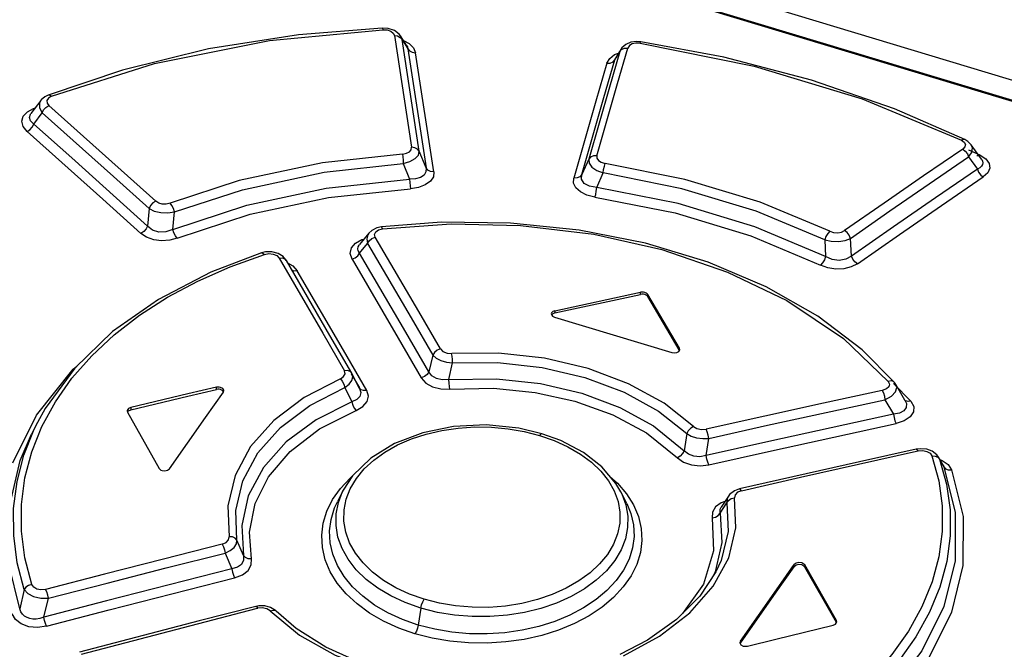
# Model space of a CAD drawing. Extents: x 0 to 594, y 0 to 420.
# Tile 18 of 28: x 512.64 to 519.66, y 138.54 to 143.03. Entities that reach past the tile are written whole.
import ezdxf

# ---------------------------------------------------------------- set-up
doc = ezdxf.new("R2010")
doc.units = 0
doc.header["$LTSCALE"] = 32.67
doc.layers.get('0').update_dxf_attribs({"linetype": 'CONTINUOUS'})

msp = doc.modelspace()

# ---------------------------------------------------------------- linework, layer by layer
at = {"color": 7, "linetype": 'CONTINUOUS'}
for p, q in [((501.6182, 148.0625), (524.8763, 141.0376)), ((501.5976, 147.9245), (524.7285, 140.938)), ((515.267, 142.9645), (515.2238, 142.9673)), ((515.3118, 142.9492), (515.267, 142.9645)), ((515.3456, 142.9225), (515.3118, 142.9492)), ((515.3545, 142.9106), (515.3456, 142.9225)), ((515.3994, 142.8401), (515.3543, 142.9108)), ((516.9598, 142.8501), (516.9324, 142.8259)), ((516.9957, 142.8657), (516.9598, 142.8501)), ((517.0372, 142.8715), (516.9957, 142.8657)), ((517.0686, 142.8693), (517.0372, 142.8715)), ((516.925, 142.8151), (516.8881, 142.7536)), ((516.9324, 142.8259), (516.925, 142.8151)), ((513.3721, 142.668), (512.8424, 142.489)), ((512.789, 142.4504), (512.7198, 142.358)), ((512.8423, 142.489), (512.8194, 142.4777)), ((519.3984, 142.1591), (519.377, 142.172)), ((519.4222, 142.1353), (519.3984, 142.1591)), ((519.4964, 142.0312), (519.4223, 142.1352)), ((515.6475, 141.5823), (515.2183, 141.549)), ((515.1502, 141.5244), (515.1294, 141.5055)), ((515.1855, 141.5418), (515.1502, 141.5244)), ((515.2183, 141.549), (515.1855, 141.5418)), ((515.1293, 141.5054), (515.062, 141.4244)), ((514.4375, 141.3714), (514.3915, 141.3704)), ((514.4809, 141.3604), (514.4375, 141.3714)), ((514.3915, 141.3704), (514.3642, 141.3639)), ((516.455, 140.9367), (517.0651, 141.0676)), ((516.4551, 140.9518), (517.0652, 141.0827)), ((517.3402, 140.6723), (517.1165, 141.052)), ((517.3423, 140.6839), (517.1166, 141.0672)), ((516.4375, 140.9132), (516.4523, 140.9057)), ((516.4523, 140.9057), (517.2881, 140.6532)), ((517.3448, 140.675), (517.3423, 140.6839)), ((517.3445, 140.6722), (517.3448, 140.675)), ((515.0021, 140.5025), (515.0609, 140.4006)), ((515.0081, 140.5027), (515.006, 140.5067)), ((515.0626, 140.3974), (515.0081, 140.5027)), ((514.0412, 140.4061), (513.8378, 140.3583)), ((513.8378, 140.3432), (514.0412, 140.3909)), ((514.0514, 140.4075), (514.0412, 140.4061)), ((514.0513, 140.3924), (514.0412, 140.3909)), ((514.0618, 140.3921), (514.0513, 140.3924)), ((514.0618, 140.4072), (514.0514, 140.4075)), ((514.0718, 140.4052), (514.0618, 140.4072)), ((514.0718, 140.39), (514.0618, 140.3921)), ((514.0878, 140.3965), (514.0718, 140.4052)), ((514.0877, 140.3814), (514.0718, 140.39)), ((518.8858, 140.4249), (518.8752, 140.4397)), ((518.9411, 140.33), (518.8859, 140.4247)), ((513.431, 140.2459), (513.8378, 140.3432)), ((513.8378, 140.3583), (513.4311, 140.2611)), ((513.9633, 140.1901), (514.0914, 140.3707)), ((514.0923, 140.3733), (514.0877, 140.3814)), ((514.0914, 140.3707), (514.0951, 140.3816)), ((518.9529, 140.3097), (518.9411, 140.33)), ((513.405, 140.2368), (513.4074, 140.2275)), ((513.4072, 140.2283), (513.4141, 140.2381)), ((513.4074, 140.2275), (513.6332, 139.8268)), ((513.4141, 140.2381), (513.431, 140.2459)), ((513.707, 139.8251), (513.9633, 140.1901)), ((512.7663, 140.1533), (512.7242, 140.0708)), ((516.4966, 140.0257), (516.3628, 140.074)), ((519.0615, 139.9673), (519.0302, 139.9632)), ((519.1061, 139.9636), (519.0615, 139.9673)), ((519.1455, 139.9491), (519.1061, 139.9636)), ((519.1766, 139.9251), (519.1455, 139.9491)), ((519.1901, 139.9069), (519.1766, 139.9251)), ((519.197, 139.895), (519.1901, 139.9069)), ((519.22, 139.8553), (519.197, 139.895)), ((519.2243, 139.8477), (519.22, 139.8553)), ((519.2205, 139.8536), (519.2243, 139.8477)), ((519.2243, 139.8477), (519.2285, 139.8386)), ((514.9459, 139.6709), (514.9038, 139.5883)), ((516.9667, 139.5768), (516.9246, 139.6605)), ((517.6913, 139.6294), (517.6394, 139.5519)), ((517.7004, 139.6412), (517.6913, 139.6294)), ((517.7348, 139.6674), (517.7004, 139.6412)), ((517.7708, 139.6804), (517.7348, 139.6674)), ((517.6394, 139.5519), (517.6395, 139.5519)), ((518.4612, 138.7418), (518.2355, 139.1392)), ((517.6026, 139.0891), (517.489, 138.9166)), ((517.6032, 139.0903), (517.6026, 139.089)), ((518.2354, 139.1241), (518.4592, 138.73)), ((517.489, 138.9166), (517.3229, 138.7494)), ((514.3433, 138.8475), (514.322, 138.8435)), ((514.3868, 138.8474), (514.3433, 138.8475)), ((514.4279, 138.8362), (514.3868, 138.8474)), ((514.6111, 138.6857), (514.4685, 138.809)), ((517.3229, 138.7494), (517.1144, 138.6023)), ((518.4636, 138.7325), (518.4612, 138.7418)), ((518.4631, 138.7282), (518.4636, 138.7325)), ((517.1144, 138.6023), (516.9189, 138.5009)), ((517.7772, 138.5957), (517.7736, 138.5846)), ((517.7808, 138.5695), (517.7968, 138.5607)), ((517.7968, 138.5607), (517.8068, 138.5587)), ((517.8068, 138.5587), (517.8172, 138.5585)), ((517.8172, 138.5585), (517.8274, 138.56))]:
    msp.add_line(p, q, dxfattribs=at)
at = {"color": 9, "linetype": 'CONTINUOUS'}
for p, q in [((524.7189, 140.9324), (501.5879, 147.9189)), ((515.2291, 142.9556), (515.2597, 142.9535)), ((515.3025, 142.9314), (515.3111, 142.9136)), ((515.3111, 142.9136), (515.4334, 142.1167)), ((515.3524, 142.9007), (515.3649, 142.8852)), ((515.3649, 142.8852), (515.3546, 142.9105)), ((515.4877, 142.0887), (515.3649, 142.8852)), ((515.3649, 142.8852), (515.4066, 142.8198)), ((515.3755, 142.8777), (515.4163, 142.8564)), ((517.0621, 142.8587), (517.0327, 142.8597)), ((515.4066, 142.8198), (515.5373, 141.9697)), ((515.4066, 142.8198), (515.4187, 142.8045)), ((515.5916, 141.9418), (515.4604, 142.7913)), ((516.8805, 142.7781), (516.9093, 142.789)), ((516.8829, 142.7413), (516.9177, 142.7993)), ((516.9014, 142.5713), (516.9754, 142.8248)), ((516.9248, 142.8149), (516.9177, 142.7993)), ((516.951, 142.8238), (516.9754, 142.8248)), ((516.9863, 142.8419), (516.9754, 142.8248)), ((516.8829, 142.7413), (516.8881, 142.7536)), ((516.7531, 142.0564), (516.9014, 142.5713)), ((512.833, 142.4509), (512.834, 142.4324)), ((512.834, 142.4324), (512.8469, 142.4146)), ((512.6941, 142.3701), (512.7375, 142.3937)), ((512.7411, 142.3912), (512.7373, 142.3936)), ((512.7375, 142.3937), (512.7497, 142.3979)), ((512.7396, 142.2824), (512.7993, 142.362)), ((513.6089, 141.7324), (512.8469, 142.4146)), ((513.0101, 142.0408), (512.7396, 142.2824)), ((515.5373, 141.9697), (515.4877, 142.0887)), ((519.378, 142.1198), (519.3625, 142.1038)), ((519.3813, 142.1366), (519.378, 142.1198)), ((519.4871, 142.0611), (519.4054, 142.0957)), ((513.5505, 141.5552), (513.0101, 142.0408)), ((516.6959, 142.0313), (516.6463, 141.9224)), ((519.4046, 142.0481), (519.4669, 141.9609)), ((519.4736, 142.0549), (519.4631, 142.056)), ((519.487, 142.0611), (519.4781, 142.057)), ((519.4871, 142.0611), (519.5279, 142.0339)), ((515.3741, 142.0003), (515.4186, 141.8902)), ((516.7533, 141.8302), (516.7993, 141.9341)), ((513.5617, 141.6802), (513.5505, 141.5552)), ((513.7316, 141.5303), (513.7418, 141.6563)), ((515.1975, 141.5288), (515.2268, 141.5365)), ((515.0796, 141.4583), (515.0927, 141.4615)), ((515.1506, 141.4657), (515.1739, 141.4749)), ((518.3791, 141.4569), (518.3848, 141.3375)), ((518.5695, 141.3415), (518.5626, 141.4675)), ((515.0626, 141.3626), (515.1196, 141.4311)), ((514.1407, 141.2656), (514.3837, 141.3535)), ((514.5497, 141.2933), (514.5857, 141.2724)), ((514.5857, 141.2724), (514.6167, 141.2371)), ((517.0651, 141.0676), (517.0652, 141.0827)), ((517.1166, 141.0672), (517.1165, 141.052)), ((516.4551, 140.9518), (516.455, 140.9367)), ((517.3423, 140.675), (517.3423, 140.6839)), ((515.585, 140.6354), (515.5563, 140.5157)), ((515.6989, 140.4604), (515.7251, 140.5794)), ((514.9769, 140.5241), (514.9545, 140.5228)), ((514.0412, 140.3909), (514.0412, 140.4061)), ((514.9566, 140.4051), (515.0075, 140.3019)), ((515.0626, 140.3974), (515.0708, 140.3689)), ((518.8513, 140.4507), (518.8307, 140.4479)), ((518.8308, 140.4479), (518.8399, 140.428)), ((518.8399, 140.428), (518.8351, 140.4093)), ((518.8677, 140.4322), (518.9931, 140.3076)), ((512.7974, 140.1259), (512.8934, 140.3014)), ((513.4311, 140.2611), (513.431, 140.2459)), ((518.8079, 140.3171), (518.8687, 140.213)), ((518.9529, 140.3097), (518.9612, 140.2895)), ((512.5893, 139.8663), (512.7588, 140.2062)), ((512.7249, 139.9447), (512.7974, 140.1259)), ((516.3461, 140.0626), (516.4505, 140.0261)), ((517.3952, 140.075), (517.3765, 139.9536)), ((517.534, 139.9184), (517.5514, 140.0414)), ((518.2046, 139.7638), (519.0334, 139.9489)), ((519.0334, 139.9489), (519.0441, 139.9513)), ((519.1843, 139.9073), (519.1966, 139.8932)), ((519.1966, 139.8932), (519.1902, 139.9066)), ((519.1966, 139.8932), (519.2073, 139.8751)), ((519.2001, 139.8896), (519.2167, 139.8837)), ((519.2073, 139.8751), (519.2285, 139.8386)), ((519.2167, 139.8837), (519.2573, 139.8544)), ((519.2573, 139.8544), (519.282, 139.8165)), ((514.9255, 139.6849), (514.9944, 139.7587)), ((514.9944, 139.7587), (515.0124, 139.7737)), ((516.8473, 139.7705), (516.9009, 139.7219)), ((517.7848, 139.6679), (518.2046, 139.7638)), ((519.2593, 139.8169), (519.2821, 139.8162)), ((516.8365, 139.7386), (516.8776, 139.6665)), ((516.9009, 139.7219), (516.9648, 139.6468)), ((514.8701, 139.606), (514.9255, 139.6849)), ((516.8776, 139.6665), (516.9049, 139.5917)), ((517.7123, 139.6115), (517.7364, 139.6171)), ((517.7395, 139.6383), (517.7364, 139.617)), ((517.7569, 139.6567), (517.7395, 139.6383)), ((517.7848, 139.6679), (517.7569, 139.6567)), ((517.6323, 139.5091), (517.6799, 139.5825)), ((517.6663, 139.592), (517.6394, 139.5822)), ((517.6322, 139.5091), (517.646, 139.2984)), ((517.5759, 139.4739), (517.5861, 139.2398)), ((514.2357, 139.2064), (514.1885, 139.3149)), ((514.1035, 139.2228), (514.152, 139.1104)), ((517.5861, 139.2398), (517.5139, 139.0024)), ((518.1616, 139.1262), (518.1616, 139.1414)), ((518.2355, 139.1392), (518.2354, 139.1241)), ((517.5139, 139.0024), (517.3652, 138.792)), ((512.6717, 138.9633), (512.6393, 138.8269)), ((512.8112, 138.7658), (512.8443, 138.9013)), ((513.4983, 138.6123), (514.3262, 138.8272)), ((514.3262, 138.8272), (514.3363, 138.8298)), ((514.4255, 138.811), (514.4012, 138.8264)), ((515.4993, 138.8309), (515.4802, 138.7102)), ((518.4611, 138.7325), (518.4612, 138.7418)), ((513.0794, 138.5016), (513.4983, 138.6123)), ((516.9432, 138.4911), (517.2017, 138.6309))]:
    msp.add_line(p, q, dxfattribs=at)
for points in [[(512.8655, 142.4803), (513.6, 142.7153), (514.4211, 142.8791), (515.2291, 142.9556)], [(515.2238, 142.9673), (515.2258, 142.9655), (515.2289, 142.9556)], [(515.2597, 142.9535), (515.2848, 142.945), (515.3025, 142.9314)], [(515.3111, 142.9136), (515.3335, 142.9106), (515.3524, 142.9007)], [(515.4163, 142.8564), (515.4461, 142.8266), (515.4604, 142.7913)], [(517.0327, 142.8597), (517.0063, 142.8539), (516.9863, 142.8419)], [(517.0621, 142.8587), (517.0661, 142.8678), (517.0686, 142.8693)], [(517.0621, 142.8587), (517.8764, 142.6953), (518.6462, 142.4628), (519.3534, 142.1666)], [(515.3994, 142.8401), (515.403, 142.8334), (515.4066, 142.8198)], [(515.4187, 142.8045), (515.4374, 142.7945), (515.4604, 142.7913)], [(516.9177, 142.7993), (516.8438, 142.5459), (516.6959, 142.0313)], [(516.8253, 142.7158), (516.8454, 142.751), (516.8805, 142.7781)], [(516.9177, 142.7993), (516.9308, 142.8147), (516.951, 142.8238)], [(516.8253, 142.7158), (516.7466, 142.4459), (516.5891, 141.8971)], [(516.6463, 141.9224), (516.8041, 142.4713), (516.8829, 142.7413)], [(516.8253, 142.7158), (516.849, 142.7166), (516.8694, 142.7255), (516.8829, 142.7413)], [(512.789, 142.4503), (512.7795, 142.4316), (512.7798, 142.3973), (512.7993, 142.362)], [(512.8655, 142.4803), (512.8441, 142.4677), (512.833, 142.4509)], [(512.8655, 142.4803), (512.8524, 142.4888), (512.8424, 142.489)], [(512.6922, 142.2296), (512.6637, 142.265), (512.6544, 142.3022), (512.6651, 142.3388), (512.6941, 142.3701)], [(512.7396, 142.2824), (512.7162, 142.3048), (512.709, 142.3285), (512.7166, 142.3532), (512.7198, 142.358)], [(512.7993, 142.362), (512.8097, 142.3832), (512.8264, 142.4018), (512.8469, 142.4146)], [(512.7993, 142.362), (513.3078, 141.9082), (513.5617, 141.6802)], [(512.6919, 142.2299), (512.7118, 142.2422), (512.7287, 142.2606), (512.7396, 142.2824)], [(512.6922, 142.2296), (513.2329, 141.746), (513.5033, 141.5031)], [(519.377, 142.172), (519.3667, 142.173), (519.3533, 142.1667)], [(519.3534, 142.1666), (519.3729, 142.1527), (519.3813, 142.1366)], [(515.3674, 142.0687), (515.3958, 142.0739), (515.4179, 142.0847), (515.4308, 142.0997), (515.4334, 142.1167)], [(515.3741, 142.0003), (515.4213, 142.0147), (515.4586, 142.0362), (515.4816, 142.0619), (515.4877, 142.0887)], [(515.4877, 142.0887), (515.4756, 142.1038), (515.4566, 142.1137), (515.4334, 142.1167)], [(519.3625, 142.1038), (519.0819, 141.9127), (518.8012, 141.719), (518.5202, 141.5227)], [(519.3625, 142.1038), (519.3808, 142.0902), (519.3957, 142.0707), (519.4046, 142.0481)], [(519.4046, 142.0481), (519.4276, 142.0807), (519.4316, 142.1135), (519.4223, 142.1352)], [(515.3674, 142.0687), (514.7973, 142.0059), (514.2048, 141.8798), (513.7118, 141.7183)], [(515.3674, 142.0687), (515.3708, 142.0495), (515.3731, 142.0253), (515.3741, 142.0003)], [(516.7531, 142.0564), (516.7295, 142.0555), (516.7093, 142.0468), (516.6959, 142.0313)], [(516.6959, 142.0313), (516.6984, 142.0038), (516.7186, 141.9763), (516.7536, 141.952), (516.7993, 141.9341)], [(516.7531, 142.0564), (516.7537, 142.0388), (516.765, 142.0226), (516.7858, 142.0099), (516.8128, 142.0024)], [(516.7993, 141.9341), (516.8025, 141.9589), (516.8073, 141.983), (516.8129, 142.0024)], [(518.4152, 141.5184), (517.9185, 141.7249), (517.3806, 141.8874), (516.8128, 142.0024)], [(518.5626, 141.4675), (518.8435, 141.6636), (519.1242, 141.8571), (519.4046, 142.0481)], [(519.4964, 142.0312), (519.4975, 142.0295), (519.5036, 142.0173), (519.5057, 142.0053), (519.5035, 141.9933), (519.4967, 141.9817), (519.4847, 141.9708), (519.4669, 141.9609)], [(519.5279, 142.0339), (519.5511, 142.0025), (519.5558, 141.9685), (519.5419, 141.9357), (519.5091, 141.9052)], [(513.7418, 141.6563), (514.2268, 141.8146), (514.8107, 141.9385), (515.3741, 142.0003)], [(515.5373, 141.9697), (515.5359, 141.9412), (515.522, 141.9183), (515.4962, 141.9011), (515.462, 141.8917), (515.4186, 141.8902)], [(515.5916, 141.9418), (515.5883, 141.9065), (515.5676, 141.8745), (515.5308, 141.8481), (515.482, 141.8302), (515.4246, 141.8217)], [(515.5916, 141.9417), (515.5689, 141.9445), (515.5498, 141.9542), (515.5373, 141.9697)], [(518.3791, 141.4569), (517.8894, 141.6603), (517.3589, 141.8206), (516.7993, 141.9341)], [(519.4669, 141.9609), (519.168, 141.7573), (518.8689, 141.5509), (518.5695, 141.3415)], [(519.4669, 141.9609), (519.4756, 141.9389), (519.4903, 141.9192), (519.509, 141.9051)], [(513.7316, 141.5303), (514.2593, 141.7054), (514.8247, 141.8258), (515.4186, 141.8901)], [(515.4186, 141.8901), (515.4197, 141.8651), (515.422, 141.8409), (515.4246, 141.8217)], [(516.7404, 141.7619), (516.6834, 141.7759), (516.6372, 141.7986), (516.6043, 141.8283), (516.5879, 141.8622), (516.5891, 141.8971)], [(516.6463, 141.9224), (516.6334, 141.9072), (516.6134, 141.8983), (516.5891, 141.8972)], [(516.7533, 141.8302), (516.7012, 141.8391), (516.6642, 141.8596), (516.6455, 141.8885), (516.6463, 141.9224)], [(518.6117, 141.2862), (518.9111, 141.4954), (519.2102, 141.7018), (519.5091, 141.9052)], [(513.7623, 141.4686), (514.2833, 141.6409), (514.8407, 141.7589), (515.4246, 141.8217)], [(516.7403, 141.7619), (516.7456, 141.781), (516.7502, 141.8051), (516.7533, 141.8302)], [(518.3848, 141.3375), (517.8808, 141.55), (517.3328, 141.7155), (516.7533, 141.8302)], [(513.6089, 141.7324), (513.5892, 141.72), (513.5724, 141.7017), (513.5616, 141.6802)], [(513.7118, 141.7183), (513.6843, 141.7118), (513.6561, 141.7122), (513.6301, 141.7193), (513.6089, 141.7324)], [(516.7404, 141.7619), (517.3115, 141.6487), (517.8515, 141.4856), (518.3483, 141.2763)], [(513.5616, 141.6802), (513.5991, 141.6622), (513.6455, 141.6516), (513.6951, 141.6496), (513.7418, 141.6563)], [(513.7418, 141.6563), (513.7355, 141.6793), (513.725, 141.7011), (513.7118, 141.7183)], [(513.5505, 141.5552), (513.5401, 141.5344), (513.5235, 141.5159), (513.5033, 141.5031)], [(513.7316, 141.5303), (513.6823, 141.5134), (513.6322, 141.5127), (513.5868, 141.5271), (513.5505, 141.5552)], [(513.7621, 141.4685), (513.7489, 141.4853), (513.7382, 141.5071), (513.7316, 141.5303)], [(515.1739, 141.4749), (515.1688, 141.4962), (515.1774, 141.5149), (515.1975, 141.5288)], [(515.2268, 141.5365), (515.2216, 141.5469), (515.2183, 141.549)], [(515.2268, 141.5365), (515.7145, 141.5714), (516.2094, 141.5598), (516.7319, 141.4964), (517.2178, 141.3869), (517.6855, 141.2276), (518.1079, 141.0251), (518.513, 140.7538), (518.8308, 140.4479)], [(518.4152, 141.5184), (518.4001, 141.5023), (518.3872, 141.4806), (518.3791, 141.4569)], [(518.4152, 141.5184), (518.4418, 141.5098), (518.4709, 141.5076), (518.4982, 141.5122), (518.5202, 141.5227)], [(518.5626, 141.4675), (518.5537, 141.4892), (518.5388, 141.5087), (518.5202, 141.5227)], [(513.7623, 141.4686), (513.7085, 141.4537), (513.6514, 141.4499), (513.5945, 141.4575), (513.5438, 141.4758), (513.5033, 141.5031)], [(515.0084, 141.3188), (514.9951, 141.3604), (515.0036, 141.3993), (515.0332, 141.4335), (515.0796, 141.4583)], [(515.1293, 141.5054), (515.1209, 141.4929), (515.1133, 141.4634), (515.1196, 141.4311)], [(515.1196, 141.4311), (515.1316, 141.4502), (515.1506, 141.4657)], [(515.6387, 140.6787), (515.4838, 140.9455), (515.1739, 141.4749)], [(518.3791, 141.4569), (518.4254, 141.4471), (518.4755, 141.4458), (518.5233, 141.4528), (518.5626, 141.4675)], [(515.0626, 141.3626), (515.0533, 141.3778), (515.05, 141.3925), (515.052, 141.4066), (515.0585, 141.4197), (515.062, 141.4244)], [(515.1196, 141.4311), (515.4298, 140.902), (515.585, 140.6354)], [(514.3642, 141.3639), (514.3724, 141.363), (514.3837, 141.3535)], [(514.3837, 141.3535), (514.4161, 141.3591), (514.4464, 141.3558)], [(514.4464, 141.3558), (514.4715, 141.3449), (514.4888, 141.3272)], [(514.4888, 141.3272), (514.5103, 141.3283), (514.5285, 141.3221), (514.5395, 141.3108)], [(514.4888, 141.3272), (514.7993, 140.7923), (514.9545, 140.5228)], [(515.0083, 141.3189), (515.0309, 141.3277), (515.0501, 141.343), (515.0626, 141.3626)], [(515.0084, 141.3188), (515.3378, 140.7562), (515.5025, 140.4726)], [(515.5563, 140.5157), (515.3917, 140.7996), (515.0626, 141.3626)], [(518.3848, 141.3375), (518.3766, 141.3139), (518.3637, 141.2922), (518.3483, 141.2762)], [(518.5695, 141.3415), (518.5293, 141.3183), (518.4815, 141.3099), (518.4317, 141.3164), (518.3848, 141.3375)], [(518.612, 141.2863), (518.5937, 141.2998), (518.5788, 141.3192), (518.5695, 141.3415)], [(512.8934, 140.3014), (513.0121, 140.4698), (513.1526, 140.6298), (513.3136, 140.7799), (513.4942, 140.9194), (513.6936, 141.0476), (513.9098, 141.1634), (514.1407, 141.2656)], [(514.58, 141.2413), (514.5946, 141.2361), (514.6167, 141.2372)], [(515.1131, 140.383), (514.9476, 140.6693), (514.6167, 141.2371)], [(518.6117, 141.2862), (518.5674, 141.2634), (518.5145, 141.2506), (518.457, 141.2486), (518.4003, 141.2573), (518.3483, 141.2763)], [(515.6387, 140.6787), (515.6163, 140.6698), (515.5973, 140.6547), (515.585, 140.6354)], [(515.6387, 140.6787), (515.6568, 140.6606), (515.6864, 140.649), (515.719, 140.6468)], [(515.585, 140.6354), (515.6079, 140.6138), (515.6412, 140.5964), (515.6814, 140.5845), (515.7251, 140.5794)], [(515.7251, 140.5794), (515.7239, 140.6035), (515.7217, 140.6273), (515.7188, 140.6468)], [(517.443, 140.1261), (517.2334, 140.2921), (516.9806, 140.4312), (516.6929, 140.5392), (516.3798, 140.6127), (516.0516, 140.649), (515.719, 140.6468)], [(512.7588, 140.2062), (513.0207, 140.5341), (513.0455, 140.5551)], [(515.7251, 140.5794), (516.0463, 140.5813), (516.3644, 140.5461), (516.6684, 140.4748), (516.9476, 140.3699), (517.1927, 140.2351), (517.3952, 140.075)], [(514.9254, 140.4661), (514.6669, 140.3327), (514.4513, 140.1697), (514.2856, 139.9826), (514.1749, 139.7774), (514.1232, 139.5608), (514.1322, 139.3401)], [(514.9254, 140.4661), (514.9488, 140.4816), (514.9591, 140.502), (514.9545, 140.5228)], [(514.9255, 140.4662), (514.9388, 140.4495), (514.9497, 140.428), (514.9566, 140.4051)], [(514.9565, 140.4051), (514.9876, 140.4277), (515.0072, 140.4536), (515.0138, 140.4801), (515.0081, 140.5027)], [(515.006, 140.5067), (514.9951, 140.5179), (514.9769, 140.5241)], [(515.5563, 140.5157), (515.5444, 140.497), (515.5256, 140.4817), (515.5025, 140.4725)], [(515.5025, 140.4726), (515.5356, 140.4358), (515.5834, 140.4094), (515.6416, 140.3948), (515.7062, 140.3931)], [(515.6989, 140.4604), (515.6518, 140.458), (515.6103, 140.4675), (515.5776, 140.4873), (515.5563, 140.5157)], [(515.6989, 140.4604), (516.0388, 140.4654), (516.3515, 140.4315), (516.6473, 140.3627), (516.9171, 140.2619), (517.1572, 140.1305), (517.3765, 139.9536)], [(515.7062, 140.3931), (515.7029, 140.4123), (515.7003, 140.436), (515.6989, 140.4604)], [(514.1885, 139.3149), (514.1795, 139.5279), (514.2293, 139.7379), (514.3367, 139.9373), (514.4979, 140.119), (514.7071, 140.2767), (514.9566, 140.4051)], [(515.1131, 140.3829), (515.0913, 140.3816), (515.073, 140.3877), (515.0617, 140.3992)], [(515.7062, 140.3931), (516.0174, 140.3986), (516.3146, 140.3686), (516.5974, 140.3058), (516.8671, 140.2084), (517.1072, 140.0797), (517.3282, 139.9032)], [(518.8351, 140.4093), (518.8177, 140.3936), (518.789, 140.383)], [(518.8079, 140.3171), (518.8541, 140.3419), (518.8835, 140.3729), (518.8921, 140.4052), (518.8859, 140.4247)], [(518.8752, 140.4398), (518.8681, 140.4458), (518.8513, 140.4507)], [(515.0708, 140.3689), (515.0643, 140.3406), (515.0427, 140.3177), (515.0075, 140.3019)], [(515.0376, 140.2405), (515.0866, 140.2688), (515.116, 140.3039), (515.1251, 140.3429), (515.1131, 140.383)], [(518.789, 140.383), (518.3702, 140.2923), (517.9513, 140.2002), (517.5322, 140.1068)], [(518.789, 140.383), (518.7972, 140.3649), (518.8039, 140.3417), (518.8079, 140.3171)], [(515.0075, 140.3019), (514.7526, 140.1744), (514.5396, 140.0164), (514.3765, 139.8336), (514.2693, 139.6326), (514.2218, 139.421), (514.2357, 139.2064)], [(515.0075, 140.3019), (515.0141, 140.279), (515.0247, 140.2574), (515.0376, 140.2405)], [(517.5514, 140.0414), (517.9703, 140.1347), (518.3891, 140.2266), (518.8079, 140.3171)], [(518.9612, 140.2895), (518.9602, 140.2614), (518.943, 140.2376), (518.9121, 140.2212), (518.8687, 140.213)], [(518.9931, 140.3076), (519.0132, 140.2685), (519.011, 140.2298), (518.987, 140.1942), (518.9449, 140.1661), (518.8874, 140.1471)], [(518.9931, 140.3076), (518.9729, 140.305), (518.9559, 140.3099), (518.9542, 140.3114)], [(514.2919, 139.1819), (514.2772, 139.3713), (514.3182, 139.5779), (514.4124, 139.7659), (514.5664, 139.9473), (514.777, 140.1086), (515.0376, 140.2405)], [(518.8687, 140.213), (518.4239, 140.1164), (517.979, 140.0181), (517.534, 139.9184)], [(518.8687, 140.213), (518.8725, 140.1891), (518.8792, 140.1659), (518.8877, 140.1472)], [(512.6718, 138.9633), (512.6218, 139.1546), (512.5965, 139.3478), (512.596, 139.5414), (512.6204, 139.7332), (512.6696, 139.9217), (512.743, 140.1058), (512.7663, 140.1533)], [(515.0393, 139.7549), (515.0956, 139.8235), (515.1634, 139.8864), (515.2427, 139.9434), (515.3331, 139.9942), (515.4323, 140.0373), (515.5377, 140.0719), (515.6493, 140.0978), (515.7654, 140.1149), (515.8838, 140.1227), (516.0031, 140.1212), (516.1217, 140.1105), (516.2367, 140.0907), (516.3461, 140.0626)], [(517.443, 140.126), (517.4228, 140.1138), (517.406, 140.0958), (517.3952, 140.075)], [(517.443, 140.1261), (517.4673, 140.111), (517.4996, 140.1041), (517.5322, 140.1068)], [(517.5534, 139.8531), (517.9981, 139.9527), (518.4428, 140.0507), (518.8874, 140.1471)], [(512.6393, 138.8269), (512.5624, 139.145), (512.5565, 139.5124), (512.6423, 139.8828), (512.7242, 140.0708)], [(516.3628, 140.074), (516.3559, 140.0726), (516.3461, 140.0626)], [(517.3952, 140.075), (517.4264, 140.0575), (517.4653, 140.0454), (517.5083, 140.0399), (517.5514, 140.0414)], [(517.5514, 140.0414), (517.5474, 140.065), (517.5407, 140.0881), (517.5322, 140.1068)], [(516.4505, 140.0261), (516.5476, 139.9816), (516.6366, 139.9296), (516.715, 139.8713), (516.7818, 139.8075), (516.8365, 139.7386)], [(512.7259, 139.0001), (512.6769, 139.1886), (512.6522, 139.3793), (512.652, 139.5701), (512.6763, 139.7591), (512.7249, 139.9447)], [(517.3765, 139.9536), (517.3656, 139.933), (517.3486, 139.9152), (517.3282, 139.9032)], [(517.3282, 139.9032), (517.3727, 139.8717), (517.4281, 139.8524), (517.4898, 139.846), (517.5534, 139.8531)], [(517.534, 139.9184), (517.4881, 139.9097), (517.4443, 139.9134), (517.4061, 139.9284), (517.3766, 139.9536)], [(519.1426, 139.9161), (519.1916, 139.7394), (519.2164, 139.5595), (519.2166, 139.3783), (519.1923, 139.1973), (519.1437, 139.0179), (519.0712, 138.841), (518.9752, 138.6676), (518.8565, 138.4992), (518.716, 138.3371), (518.555, 138.1827), (518.3744, 138.0369), (518.175, 137.9007), (517.9587, 137.7754), (517.7278, 137.6623), (517.4847, 137.5627)], [(517.5532, 139.8531), (517.545, 139.8712), (517.5382, 139.8941), (517.534, 139.9184)], [(519.0302, 139.9632), (519.0358, 139.9615), (519.0441, 139.9513)], [(519.0441, 139.9513), (519.0774, 139.954), (519.1067, 139.9481)], [(519.1067, 139.9481), (519.1293, 139.9351), (519.1426, 139.9161)], [(519.1426, 139.9161), (519.1653, 139.9154), (519.1843, 139.9073)], [(519.2285, 139.8386), (519.3093, 139.5128), (519.3085, 139.169), (519.2272, 138.8418), (519.0708, 138.5258), (518.8179, 138.1987), (518.4657, 137.8835), (517.9933, 137.5862), (517.4849, 137.3633)], [(519.1966, 139.8932), (519.2466, 139.7137), (519.2719, 139.5312), (519.2724, 139.3472), (519.248, 139.1634), (519.1989, 138.9811), (519.1255, 138.8013), (519.0282, 138.6251), (518.9078, 138.454), (518.7652, 138.2892), (518.6016, 138.1322), (518.4178, 137.9838), (518.2149, 137.8452), (517.9947, 137.7178), (517.7596, 137.6028), (517.5117, 137.5014)], [(519.2285, 139.8386), (519.2405, 139.8248), (519.2593, 139.8169)], [(519.282, 139.8165), (519.3649, 139.4844), (519.364, 139.135), (519.2817, 138.8028), (519.1232, 138.4823), (518.8668, 138.1507), (518.5098, 137.8309), (518.0292, 137.5286), (517.511, 137.3019)], [(514.9667, 139.607), (514.9958, 139.6817), (515.0393, 139.7549)], [(515.4993, 138.8309), (515.3879, 138.8701), (515.2855, 138.9176), (515.1923, 138.9731), (515.1094, 139.0359), (515.0385, 139.105), (514.9808, 139.1791), (514.9373, 139.2568), (514.9084, 139.3373), (514.8943, 139.4196), (514.8952, 139.5021), (514.9111, 139.5834), (514.9418, 139.6627), (514.9459, 139.6709)], [(516.9648, 139.6468), (517.0149, 139.5675), (517.0503, 139.4847), (517.0706, 139.3994), (517.0754, 139.3131), (517.0649, 139.2273), (517.0389, 139.1428), (516.9977, 139.0604), (516.9423, 138.9815), (516.8734, 138.9073), (516.7917, 138.8386), (516.6981, 138.7763), (516.5939, 138.7212), (516.481, 138.6744), (516.3611, 138.6366), (516.2353, 138.6081), (516.105, 138.5894), (515.972, 138.5807), (515.8384, 138.5824), (515.7065, 138.5944), (515.5787, 138.6163), (515.4571, 138.6476)], [(516.9246, 139.6605), (516.9311, 139.647), (516.9601, 139.568), (516.9741, 139.4871), (516.9733, 139.4057), (516.9574, 139.3253), (516.9267, 139.2466), (516.8813, 139.1702), (516.8221, 139.0975), (516.75, 139.0299), (516.6661, 138.9686), (516.5713, 138.9141), (516.4672, 138.8672), (516.3553, 138.8289), (516.2377, 138.7998), (516.1159, 138.7802), (515.991, 138.7703), (515.8649, 138.7704), (515.7398, 138.7806), (515.6175, 138.8008), (515.4993, 138.8309)], [(517.5831, 138.9866), (517.6937, 139.1904), (517.7454, 139.4028), (517.7364, 139.617)], [(517.6913, 139.6294), (517.6833, 139.6133), (517.6799, 139.5825)], [(517.7848, 139.6679), (517.7767, 139.6784), (517.7708, 139.6804)], [(515.4571, 138.6476), (515.3426, 138.6876), (515.2341, 138.7368), (515.134, 138.7947), (515.0443, 138.8603), (514.967, 138.9322), (514.903, 139.0093), (514.853, 139.0907), (514.8175, 139.1755), (514.7973, 139.2626), (514.7924, 139.3506), (514.803, 139.4378), (514.8289, 139.5232), (514.8701, 139.606)], [(515.4802, 138.7102), (515.3684, 138.7494), (515.2643, 138.7971), (515.1693, 138.8526), (515.0848, 138.9151), (515.012, 138.9835), (514.9517, 139.057), (514.9047, 139.1345), (514.8717, 139.215), (514.8529, 139.2976), (514.8487, 139.3811), (514.8591, 139.4639), (514.8841, 139.5451), (514.9038, 139.5883)], [(515.5225, 138.8936), (515.4181, 138.9303), (515.321, 138.9753), (515.232, 139.0282), (515.1536, 139.0877), (515.0868, 139.1529), (515.0322, 139.2233), (514.991, 139.297), (514.9637, 139.3733), (514.9504, 139.4519), (514.9515, 139.5308), (514.9667, 139.607)], [(516.9667, 139.5768), (516.9963, 139.5051), (517.015, 139.4243), (517.0193, 139.3425), (517.0089, 139.261), (516.9839, 139.1807), (516.9446, 139.1025), (516.8915, 139.0275), (516.8257, 138.9568), (516.7481, 138.8917), (516.6593, 138.8328), (516.5606, 138.7806), (516.4535, 138.7362), (516.3396, 138.7001), (516.2204, 138.6731), (516.0975, 138.6552), (515.9723, 138.6469), (515.8463, 138.6482), (515.7212, 138.6592), (515.5986, 138.6799), (515.4802, 138.7102)], [(516.9049, 139.5917), (516.9182, 139.5145), (516.9171, 139.4368), (516.902, 139.3615), (516.8729, 139.2874), (516.8293, 139.2144), (516.7731, 139.1456), (516.7053, 139.0822), (516.626, 139.0243), (516.5355, 138.9723), (516.4364, 138.9278), (516.331, 138.8917), (516.2194, 138.8641), (516.1032, 138.8455), (515.9848, 138.8363), (515.8656, 138.8366), (515.7469, 138.8465), (515.6319, 138.8656), (515.5225, 138.8936)], [(517.6394, 139.5822), (517.5994, 139.5522), (517.5776, 139.5153), (517.5759, 139.4739)], [(517.6799, 139.5825), (517.6889, 139.3761), (517.6391, 139.1703), (517.6032, 139.0903)], [(517.6323, 139.5091), (517.632, 139.5365), (517.6394, 139.5519)], [(517.6799, 139.5825), (517.6925, 139.5993), (517.7123, 139.6115)], [(517.5759, 139.4739), (517.5996, 139.4797), (517.6195, 139.4921), (517.6322, 139.5091)], [(514.0838, 139.2867), (514.1117, 139.2988), (514.1291, 139.318), (514.1322, 139.3401)], [(514.1885, 139.3148), (514.176, 139.3293), (514.1563, 139.3382), (514.1322, 139.34)], [(514.0838, 139.2867), (513.6639, 139.1807), (513.2441, 139.0733), (512.8244, 138.9646)], [(514.0838, 139.2867), (514.0919, 139.2687), (514.0988, 139.2463), (514.1035, 139.2228)], [(514.1035, 139.2228), (514.1408, 139.2406), (514.1688, 139.2633), (514.1852, 139.2888), (514.1885, 139.3149)], [(517.646, 139.2984), (517.5977, 139.0898), (517.5864, 139.0645)], [(512.8443, 138.9013), (513.264, 139.0098), (513.6837, 139.117), (514.1035, 139.2228)], [(514.2357, 139.2064), (514.2359, 139.1718), (514.2204, 139.1431), (514.1917, 139.1221), (514.152, 139.1104)], [(514.2919, 139.1819), (514.2681, 139.1833), (514.2483, 139.192), (514.2357, 139.2064)], [(514.1716, 139.0466), (514.2284, 139.0687), (514.2684, 139.1003), (514.2902, 139.1389), (514.2919, 139.1819)], [(514.152, 139.1104), (513.705, 138.9971), (513.2581, 138.8822), (512.8112, 138.7658)], [(514.152, 139.1104), (514.1565, 139.0876), (514.1634, 139.0652), (514.1717, 139.0466)], [(512.7259, 139.0001), (512.7031, 138.9929), (512.6841, 138.98), (512.6718, 138.9633)], [(512.8244, 138.9646), (512.7911, 138.9609), (512.7617, 138.9665), (512.7392, 138.9799), (512.7259, 139.0001)], [(512.8312, 138.7026), (513.2779, 138.8188), (513.7247, 138.9334), (514.1716, 139.0466)], [(517.2017, 138.6309), (517.4173, 138.7981), (517.5831, 138.9866)], [(512.6717, 138.9633), (512.6969, 138.935), (512.7385, 138.9136), (512.79, 138.9018), (512.8443, 138.9013)], [(512.8443, 138.9013), (512.8396, 138.9238), (512.8327, 138.946), (512.8244, 138.9646)], [(515.4993, 138.8309), (515.5045, 138.8535), (515.5126, 138.8755), (515.5225, 138.8936)], [(512.8312, 138.7026), (512.7657, 138.6932), (512.7051, 138.6986), (512.6507, 138.7181), (512.61, 138.7491), (512.5855, 138.7895)], [(512.8112, 138.7658), (512.7836, 138.7568), (512.7575, 138.7525), (512.7334, 138.7524), (512.7115, 138.756), (512.6917, 138.763), (512.6742, 138.7735), (512.6592, 138.7875), (512.6473, 138.8052), (512.6393, 138.8269)], [(514.322, 138.8435), (514.3278, 138.8413), (514.3363, 138.8298)], [(514.4012, 138.8264), (514.369, 138.8331), (514.3363, 138.8298)], [(514.4255, 138.811), (514.6351, 138.6385), (514.888, 138.4951), (515.1756, 138.3856), (515.4887, 138.3137), (515.8169, 138.2815), (516.1496, 138.2902)], [(514.4256, 138.811), (514.4457, 138.8164), (514.4625, 138.8133), (514.4685, 138.809)], [(512.8312, 138.7026), (512.8231, 138.7205), (512.8161, 138.7426), (512.8113, 138.7658)], [(515.4802, 138.7102), (515.4751, 138.6877), (515.467, 138.6657), (515.4571, 138.6476)]]:
    msp.add_lwpolyline(points, dxfattribs=at)
at = {"color": 7, "linetype": 'CONTINUOUS'}
for points in [[(515.2238, 142.9673), (514.6268, 142.9186), (513.9858, 142.8178), (513.3721, 142.668)], [(519.377, 142.172), (518.8763, 142.391), (518.2847, 142.5955), (517.6603, 142.7586), (517.0686, 142.8693)], [(512.8194, 142.4777), (512.7923, 142.4546), (512.789, 142.4503)], [(518.8752, 140.4398), (518.6461, 140.672), (518.3288, 140.9129), (517.9599, 141.1225), (517.5472, 141.2968), (517.0997, 141.4324), (516.627, 141.5266), (516.1394, 141.577), (515.6475, 141.5823)], [(514.3642, 141.3639), (514.0031, 141.2267), (513.6279, 141.0326), (513.3018, 140.8027), (513.0314, 140.5415)], [(514.5395, 141.3108), (514.5168, 141.3382), (514.4809, 141.3604)], [(515.0068, 140.5051), (514.8513, 140.7745), (514.5405, 141.3091)], [(517.0957, 141.0663), (517.0857, 141.0684), (517.0753, 141.0688), (517.0651, 141.0676)], [(517.0958, 141.0815), (517.0858, 141.0835), (517.0753, 141.084), (517.0652, 141.0827)], [(517.1165, 141.052), (517.1117, 141.0578), (517.1046, 141.0627), (517.0957, 141.0663)], [(517.1166, 141.0672), (517.1117, 141.073), (517.1046, 141.0779), (517.0958, 141.0815)], [(516.4551, 140.9519), (516.4395, 140.9455), (516.4304, 140.9355), (516.429, 140.9288)], [(516.429, 140.9288), (516.4297, 140.9239), (516.4375, 140.9132)], [(516.455, 140.9367), (516.4395, 140.9304), (516.4304, 140.9204)], [(517.2881, 140.6532), (517.3066, 140.6507), (517.3245, 140.6536), (517.3381, 140.6613), (517.3445, 140.6722)], [(513.0314, 140.5415), (512.8218, 140.254), (512.7663, 140.1534)], [(514.0951, 140.3816), (514.0949, 140.384), (514.0878, 140.3965)], [(513.4311, 140.2611), (513.4141, 140.2532), (513.4056, 140.241), (513.405, 140.2368)], [(516.3628, 140.074), (516.1973, 140.1134), (515.9648, 140.1367), (515.7331, 140.1257), (515.5123, 140.0813), (515.3122, 140.0052), (515.1423, 139.9009), (515.0131, 139.7747), (514.9461, 139.6713)], [(516.9244, 139.6609), (516.89, 139.7199), (516.7905, 139.8378), (516.6582, 139.9408), (516.4966, 140.0257)], [(519.0302, 139.9632), (518.6269, 139.874), (517.7708, 139.6804)], [(513.6332, 139.8268), (513.638, 139.8207), (513.6451, 139.8157), (513.654, 139.812)], [(513.654, 139.812), (513.6744, 139.8098), (513.6937, 139.8145), (513.707, 139.8251)], [(517.7772, 138.5957), (518.0335, 138.9608), (518.1616, 139.1414)], [(517.7772, 138.5806), (518.0334, 138.9456), (518.1616, 139.1262)], [(518.2147, 139.1539), (518.1942, 139.1562), (518.1749, 139.1517), (518.1616, 139.1414)], [(518.2146, 139.1387), (518.1942, 139.1411), (518.1748, 139.1365), (518.1616, 139.1262)], [(518.2354, 139.1241), (518.2305, 139.1301), (518.2234, 139.1351), (518.2146, 139.1387)], [(518.2355, 139.1392), (518.2306, 139.1452), (518.2235, 139.1502), (518.2147, 139.1539)], [(514.322, 138.8435), (513.9193, 138.7399), (513.065, 138.5158)], [(514.4685, 138.809), (514.4627, 138.8144), (514.4279, 138.8362)], [(517.8274, 138.56), (518.0308, 138.61), (518.4375, 138.7082)], [(518.4375, 138.7082), (518.4545, 138.716), (518.4631, 138.7282)], [(516.145, 138.3056), (515.9117, 138.2955), (515.6172, 138.3123), (515.3322, 138.3617), (515.0645, 138.4422), (514.8219, 138.5514), (514.6111, 138.6857)], [(517.7736, 138.5846), (517.7737, 138.5822), (517.7808, 138.5695)]]:
    msp.add_lwpolyline(points, dxfattribs=at)

doc.saveas('drawing.dxf')
